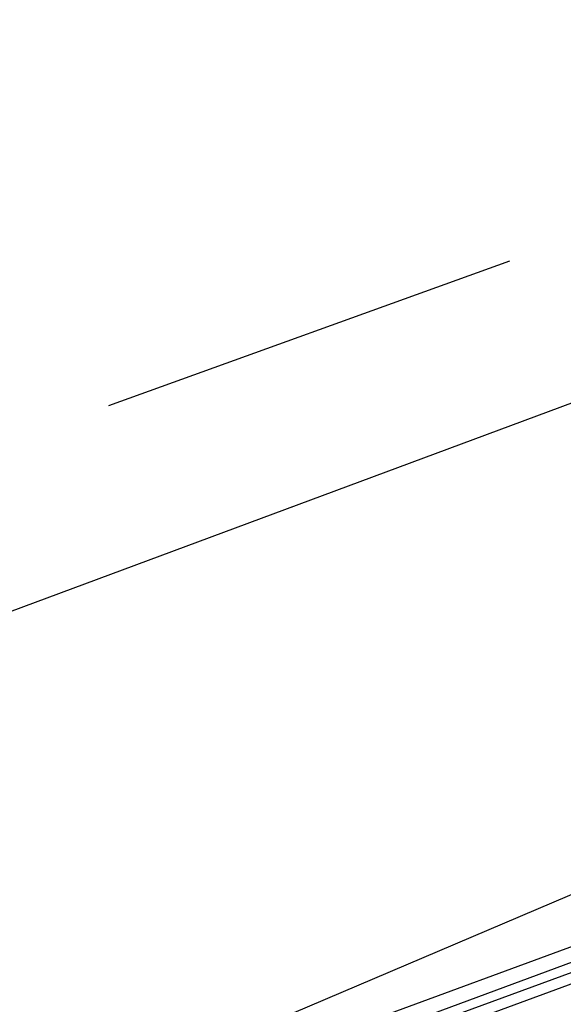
# Model space of a CAD drawing. Header units: feet. Extents: x -79 to 198, y -22 to 181.
# Tile 222 of 256: x 94.48 to 95.131, y 21.461 to 22.64. Entities that reach past the tile are written whole.
import ezdxf

# ---------------------------------------------------------------- set-up
doc = ezdxf.new("R2010")
doc.units = ezdxf.units.FT
doc.layers.add('A-LINEA', color=7, linetype='CONTINUOUS')

msp = doc.modelspace()

# ---------------------------------------------------------------- linework, layer by layer
at = {"layer": 'A-LINEA'}
for p, q in [((93.693, 20.9769), (103.4585, 25.128)), ((93.693, 20.9769), (103.4585, 25.128)), ((94.5867, 22.1778), (95.0667, 22.3511)), ((94.5867, 22.1778), (95.0667, 22.3511)), ((95.24, 22.2178), (91.76, 20.9244)), ((95.24, 22.2178), (91.76, 20.9244))]:
    msp.add_line(p, q, dxfattribs=at)
for points in [[(95.5733, 21.6711), (91.8667, 20.2978), (91.8667, 20.3111), (91.8667, 20.3244), (95.56, 21.6844), (95.5733, 21.6711)], [(95.5733, 21.6711), (91.8667, 20.2978), (91.8667, 20.3111), (91.8667, 20.3244), (95.56, 21.6844), (95.5733, 21.6711)], [(95.5733, 21.6444), (91.88, 20.2844), (91.8667, 20.2978), (95.5733, 21.6578), (95.5733, 21.6444)], [(95.5733, 21.6444), (91.88, 20.2844), (91.8667, 20.2978), (95.5733, 21.6578), (95.5733, 21.6444)]]:
    msp.add_lwpolyline(points, dxfattribs=at)

doc.saveas('drawing.dxf')
